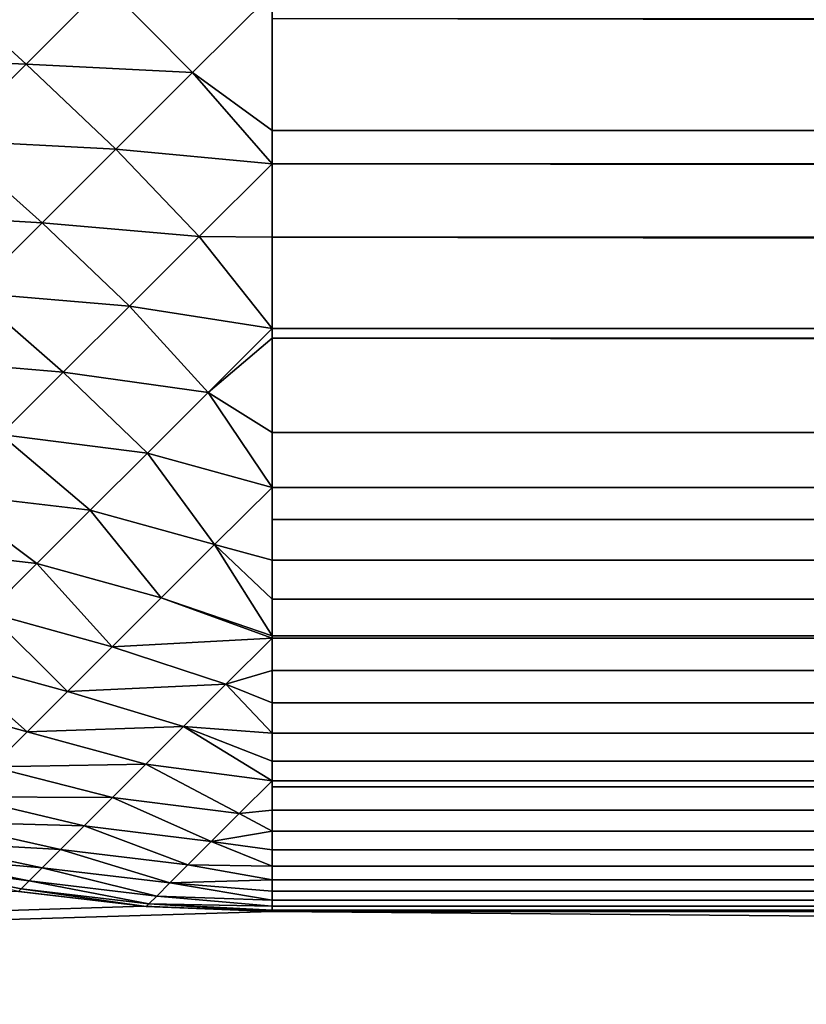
# Model space of a CAD drawing. Extents: x -226 to 226, y -900 to 900.
# Tile 102 of 256: x -41.55 to -40.45, y -879.13 to -877.75. Entities that reach past the tile are written whole.
import ezdxf

# ---------------------------------------------------------------- set-up
doc = ezdxf.new("R2010")
doc.units = 0
doc.header["$LTSCALE"] = 65.185185
for name, color, linetype in [('282', 7, 'CONTINUOUS'), ('298', 7, 'CONTINUOUS'), ('3', 7, 'CONTINUOUS'), ('310', 7, 'CONTINUOUS'), ('311', 7, 'CONTINUOUS'), ('34', 7, 'CONTINUOUS')]:
    doc.layers.add(name, color=color, linetype=linetype)

msp = doc.modelspace()

# ---------------------------------------------------------------- linework, layer by layer
at = {"layer": '282', "color": 7, "linetype": 'CONTINUOUS'}
for points in [[(41.2, -879), (-41.2, -879), (41.2, -879, -22.7), (41.2, -879)], [(41.2, -879, -22.7), (-41.2, -879), (-41.2, -879, -22.7), (41.2, -879, -22.7)]]:
    msp.add_3dface(points, dxfattribs=at)
at = {"layer": '298', "color": 7, "linetype": 'CONTINUOUS'}
for points in [[(-41.3805, -878.9929), (-41.5598, -878.9717), (-41.3805, -878.9929, -22.7), (-41.3805, -878.9929)], [(-41.3805, -878.9929, -22.7), (-41.5598, -878.9717), (-41.5568, -878.9722, -22.7), (-41.3805, -878.9929, -22.7)], [(-41.2, -879), (-41.3805, -878.9929), (-41.2, -879, -22.7), (-41.2, -879)], [(-41.2, -879, -22.7), (-41.3805, -878.9929), (-41.3772, -878.9932, -22.7), (-41.2, -879, -22.7)], [(-41.3772, -878.9932, -22.7), (-41.3805, -878.9929), (-41.3805, -878.9929, -22.7), (-41.3772, -878.9932, -22.7)]]:
    msp.add_3dface(points, dxfattribs=at)
at = {"layer": '3', "color": 7, "linetype": 'CONTINUOUS'}
for points in [[(-41.3805, -878.9929), (-74.25, -880), (-41.5598, -878.9717), (-41.3805, -878.9929)], [(-41.2, -879), (-74.25, -880), (-41.3805, -878.9929), (-41.2, -879)], [(74.25, -880), (-74.25, -880), (-41.2, -879), (74.25, -880)], [(41.2, -879), (74.25, -880), (-41.2, -879), (41.2, -879)]]:
    msp.add_3dface(points, dxfattribs=at)
at = {"layer": '310', "color": 7, "linetype": 'CONTINUOUS'}
for points in [[(-41.6766, -877.6882, -24.7214), (-41.546, -877.8083, -24.6854), (-41.7863, -877.7979, -24.6341), (-41.6766, -877.6882, -24.7214)], [(-41.4343, -877.6966, -24.7596), (-41.546, -877.8083, -24.6854), (-41.6766, -877.6882, -24.7214), (-41.4343, -877.6966, -24.7596)], [(-41.4343, -877.6966, -24.7596), (-41.3119, -877.8202, -24.7056), (-41.546, -877.8083, -24.6854), (-41.4343, -877.6966, -24.7596)], [(-41.2, -877.7086, -24.7671), (-41.3119, -877.8202, -24.7056), (-41.4343, -877.6966, -24.7596), (-41.2, -877.7086, -24.7671)], [(-41.2, -877.7086, -24.7671), (-41.2, -877.9017, -24.6611), (-41.3119, -877.8202, -24.7056), (-41.2, -877.7086, -24.7671)], [(-41.2, -877.7442, -24.7493), (-41.2, -877.9017, -24.6611), (-41.2, -877.7086, -24.7671), (-41.2, -877.7442, -24.7493)], [(-41.546, -877.8083, -24.6854), (-41.6533, -877.9156, -24.5992), (-41.7863, -877.7979, -24.6341), (-41.546, -877.8083, -24.6854)], [(-41.546, -877.8083, -24.6854), (-41.4197, -877.928, -24.6323), (-41.6533, -877.9156, -24.5992), (-41.546, -877.8083, -24.6854)], [(-41.3119, -877.8202, -24.7056), (-41.4197, -877.928, -24.6323), (-41.546, -877.8083, -24.6854), (-41.3119, -877.8202, -24.7056)], [(-41.3119, -877.8202, -24.7056), (-41.2, -877.9485, -24.6316), (-41.4197, -877.928, -24.6323), (-41.3119, -877.8202, -24.7056)], [(-41.2, -877.9017, -24.6611), (-41.2, -877.9485, -24.6316), (-41.3119, -877.8202, -24.7056), (-41.2, -877.9017, -24.6611)], [(-41.6533, -877.9156, -24.5992), (-41.5232, -878.0315, -24.5473), (-41.7555, -878.0178, -24.5014), (-41.6533, -877.9156, -24.5992)], [(-41.4197, -877.928, -24.6323), (-41.5232, -878.0315, -24.5473), (-41.6533, -877.9156, -24.5992), (-41.4197, -877.928, -24.6323)], [(-41.4197, -877.928, -24.6323), (-41.3027, -878.0508, -24.5587), (-41.5232, -878.0315, -24.5473), (-41.4197, -877.928, -24.6323)], [(-41.2, -877.9485, -24.6316), (-41.3027, -878.0508, -24.5587), (-41.4197, -877.928, -24.6323), (-41.2, -877.9485, -24.6316)], [(-41.2, -877.9485, -24.6316), (-41.2, -878.0519, -24.5607), (-41.3027, -878.0508, -24.5587), (-41.2, -877.9485, -24.6316)], [(-41.5232, -878.0315, -24.5473), (-41.6217, -878.13, -24.4513), (-41.7555, -878.0178, -24.5014), (-41.5232, -878.0315, -24.5473)], [(-41.5232, -878.0315, -24.5473), (-41.4006, -878.1486, -24.4752), (-41.6217, -878.13, -24.4513), (-41.5232, -878.0315, -24.5473)], [(-41.3027, -878.0508, -24.5587), (-41.4006, -878.1486, -24.4752), (-41.5232, -878.0315, -24.5473), (-41.3027, -878.0508, -24.5587)], [(-41.3027, -878.0508, -24.5587), (-41.2, -878.1803, -24.4603), (-41.4006, -878.1486, -24.4752), (-41.3027, -878.0508, -24.5587)], [(-41.2, -878.0519, -24.5607), (-41.2, -878.1803, -24.4603), (-41.3027, -878.0508, -24.5587), (-41.2, -878.0519, -24.5607)], [(-41.6217, -878.13, -24.4513), (-41.4937, -878.2417, -24.3813), (-41.7147, -878.223, -24.3448), (-41.6217, -878.13, -24.4513)], [(-41.4006, -878.1486, -24.4752), (-41.4937, -878.2417, -24.3813), (-41.6217, -878.13, -24.4513), (-41.4006, -878.1486, -24.4752)], [(-41.4006, -878.1486, -24.4752), (-41.2902, -878.2703, -24.3781), (-41.4937, -878.2417, -24.3813), (-41.4006, -878.1486, -24.4752)], [(-41.2, -878.1803, -24.4603), (-41.2902, -878.2703, -24.3781), (-41.4006, -878.1486, -24.4752), (-41.2, -878.1803, -24.4603)], [(-41.2, -878.1803, -24.4603), (-41.2, -878.1937, -24.4489), (-41.2902, -878.2703, -24.3781), (-41.2, -878.1803, -24.4603)], [(-41.2, -878.1937, -24.4489), (-41.2, -878.3263, -24.3263), (-41.2902, -878.2703, -24.3781), (-41.2, -878.1937, -24.4489)], [(-41.4937, -878.2417, -24.3813), (-41.5814, -878.3295, -24.2778), (-41.7147, -878.223, -24.3448), (-41.4937, -878.2417, -24.3813)], [(-41.4937, -878.2417, -24.3813), (-41.3755, -878.3556, -24.2869), (-41.5814, -878.3295, -24.2778), (-41.4937, -878.2417, -24.3813)], [(-41.2902, -878.2703, -24.3781), (-41.3755, -878.3556, -24.2869), (-41.4937, -878.2417, -24.3813), (-41.2902, -878.2703, -24.3781)], [(-41.2902, -878.2703, -24.3781), (-41.2, -878.4039, -24.245), (-41.3755, -878.3556, -24.2869), (-41.2902, -878.2703, -24.3781)], [(-41.2, -878.3263, -24.3263), (-41.2, -878.4039, -24.245), (-41.2902, -878.2703, -24.3781), (-41.2, -878.3263, -24.3263)], [(-41.5814, -878.3295, -24.2778), (-41.4558, -878.4359, -24.187), (-41.6633, -878.4114, -24.1651), (-41.5814, -878.3295, -24.2778)], [(-41.3755, -878.3556, -24.2869), (-41.4558, -878.4359, -24.187), (-41.5814, -878.3295, -24.2778), (-41.3755, -878.3556, -24.2869)], [(-41.3755, -878.3556, -24.2869), (-41.2812, -878.4842, -24.1491), (-41.4558, -878.4359, -24.187), (-41.3755, -878.3556, -24.2869)], [(-41.2, -878.4039, -24.245), (-41.2812, -878.4842, -24.1491), (-41.3755, -878.3556, -24.2869), (-41.2, -878.4039, -24.245)], [(-41.6633, -878.4114, -24.1651), (-41.5307, -878.5108, -24.079), (-41.739, -878.487, -24.0439), (-41.6633, -878.4114, -24.1651)], [(-41.4558, -878.4359, -24.187), (-41.5307, -878.5108, -24.079), (-41.6633, -878.4114, -24.1651), (-41.4558, -878.4359, -24.187)], [(-41.2, -878.4039, -24.245), (-41.2, -878.5062, -24.1239), (-41.2812, -878.4842, -24.1491), (-41.2, -878.4039, -24.245)], [(-41.2, -878.4489, -24.1937), (-41.2, -878.5062, -24.1239), (-41.2, -878.4039, -24.245), (-41.2, -878.4489, -24.1937)], [(-41.4558, -878.4359, -24.187), (-41.356, -878.559, -24.0452), (-41.5307, -878.5108, -24.079), (-41.4558, -878.4359, -24.187)], [(-41.2812, -878.4842, -24.1491), (-41.356, -878.559, -24.0452), (-41.4558, -878.4359, -24.187), (-41.2812, -878.4842, -24.1491)], [(-41.5307, -878.5108, -24.079), (-41.5997, -878.5798, -23.9635), (-41.739, -878.487, -24.0439), (-41.5307, -878.5108, -24.079)], [(-41.2812, -878.4842, -24.1491), (-41.2, -878.6124, -23.9778), (-41.356, -878.559, -24.0452), (-41.2812, -878.4842, -24.1491)], [(-41.2, -878.5607, -24.0519), (-41.2, -878.6124, -23.9778), (-41.2812, -878.4842, -24.1491), (-41.2, -878.5607, -24.0519)], [(-41.2, -878.5062, -24.1239), (-41.2, -878.5607, -24.0519), (-41.2812, -878.4842, -24.1491), (-41.2, -878.5062, -24.1239)], [(-41.5307, -878.5108, -24.079), (-41.425, -878.6281, -23.9337), (-41.5997, -878.5798, -23.9635), (-41.5307, -878.5108, -24.079)], [(-41.356, -878.559, -24.0452), (-41.425, -878.6281, -23.9337), (-41.5307, -878.5108, -24.079), (-41.356, -878.559, -24.0452)], [(-41.356, -878.559, -24.0452), (-41.2, -878.6155, -23.9732), (-41.425, -878.6281, -23.9337), (-41.356, -878.559, -24.0452)], [(-41.2, -878.6124, -23.9778), (-41.2, -878.6155, -23.9732), (-41.356, -878.559, -24.0452), (-41.2, -878.6124, -23.9778)], [(-41.5997, -878.5798, -23.9635), (-41.4879, -878.6909, -23.8151), (-41.6626, -878.6427, -23.8411), (-41.5997, -878.5798, -23.9635)], [(-41.425, -878.6281, -23.9337), (-41.4879, -878.6909, -23.8151), (-41.5997, -878.5798, -23.9635), (-41.425, -878.6281, -23.9337)], [(-41.2, -878.6155, -23.9732), (-41.2652, -878.6806, -23.8675), (-41.425, -878.6281, -23.9337), (-41.2, -878.6155, -23.9732)], [(-41.2, -878.6155, -23.9732), (-41.2, -878.6611, -23.9017), (-41.2652, -878.6806, -23.8675), (-41.2, -878.6155, -23.9732)], [(-41.425, -878.6281, -23.9337), (-41.2652, -878.6806, -23.8675), (-41.4879, -878.6909, -23.8151), (-41.425, -878.6281, -23.9337)], [(-41.6626, -878.6427, -23.8411), (-41.5443, -878.7473, -23.6901), (-41.7188, -878.6989, -23.7125), (-41.6626, -878.6427, -23.8411)], [(-41.4879, -878.6909, -23.8151), (-41.5443, -878.7473, -23.6901), (-41.6626, -878.6427, -23.8411), (-41.4879, -878.6909, -23.8151)], [(-41.2, -878.6611, -23.9017), (-41.2, -878.7067, -23.8238), (-41.2652, -878.6806, -23.8675), (-41.2, -878.6611, -23.9017)], [(-41.2652, -878.6806, -23.8675), (-41.3245, -878.7399, -23.7551), (-41.4879, -878.6909, -23.8151), (-41.2652, -878.6806, -23.8675)], [(-41.2652, -878.6806, -23.8675), (-41.2, -878.7493, -23.7442), (-41.3245, -878.7399, -23.7551), (-41.2652, -878.6806, -23.8675)], [(-41.2, -878.7067, -23.8238), (-41.2, -878.7493, -23.7442), (-41.2652, -878.6806, -23.8675), (-41.2, -878.7067, -23.8238)], [(-41.5443, -878.7473, -23.6901), (-41.5938, -878.7968, -23.5594), (-41.7188, -878.6989, -23.7125), (-41.5443, -878.7473, -23.6901)], [(-41.4879, -878.6909, -23.8151), (-41.3245, -878.7399, -23.7551), (-41.5443, -878.7473, -23.6901), (-41.4879, -878.6909, -23.8151)], [(-41.3245, -878.7399, -23.7551), (-41.3777, -878.7931, -23.6367), (-41.5443, -878.7473, -23.6901), (-41.3245, -878.7399, -23.7551)], [(-41.3245, -878.7399, -23.7551), (-41.2, -878.8162, -23.6009), (-41.3777, -878.7931, -23.6367), (-41.3245, -878.7399, -23.7551)], [(-41.2, -878.7887, -23.6629), (-41.2, -878.8162, -23.6009), (-41.3245, -878.7399, -23.7551), (-41.2, -878.7887, -23.6629)], [(-41.2, -878.7493, -23.7442), (-41.2, -878.7887, -23.6629), (-41.3245, -878.7399, -23.7551), (-41.2, -878.7493, -23.7442)], [(-41.5443, -878.7473, -23.6901), (-41.3777, -878.7931, -23.6367), (-41.5938, -878.7968, -23.5594), (-41.5443, -878.7473, -23.6901)], [(-41.5938, -878.7968, -23.5594), (-41.4244, -878.8398, -23.513), (-41.6361, -878.8391, -23.4238), (-41.5938, -878.7968, -23.5594)], [(-41.3777, -878.7931, -23.6367), (-41.4244, -878.8398, -23.513), (-41.5938, -878.7968, -23.5594), (-41.3777, -878.7931, -23.6367)], [(-41.3777, -878.7931, -23.6367), (-41.2464, -878.8623, -23.4824), (-41.4244, -878.8398, -23.513), (-41.3777, -878.7931, -23.6367)], [(-41.2, -878.8162, -23.6009), (-41.2464, -878.8623, -23.4824), (-41.3777, -878.7931, -23.6367), (-41.2, -878.8162, -23.6009)], [(-41.2, -878.8162, -23.6009), (-41.2, -878.8578, -23.4961), (-41.2464, -878.8623, -23.4824), (-41.2, -878.8162, -23.6009)], [(-41.2, -878.8249, -23.5802), (-41.2, -878.8578, -23.4961), (-41.2, -878.8162, -23.6009), (-41.2, -878.8249, -23.5802)], [(-41.6361, -878.8391, -23.4238), (-41.4643, -878.8797, -23.3847), (-41.6711, -878.8741, -23.2841), (-41.6361, -878.8391, -23.4238)], [(-41.4244, -878.8398, -23.513), (-41.4643, -878.8797, -23.3847), (-41.6361, -878.8391, -23.4238), (-41.4244, -878.8398, -23.513)], [(-41.4244, -878.8398, -23.513), (-41.2859, -878.9018, -23.3593), (-41.4643, -878.8797, -23.3847), (-41.4244, -878.8398, -23.513)], [(-41.2464, -878.8623, -23.4824), (-41.2859, -878.9018, -23.3593), (-41.4244, -878.8398, -23.513), (-41.2464, -878.8623, -23.4824)], [(-41.2464, -878.8623, -23.4824), (-41.2, -878.8874, -23.4107), (-41.2859, -878.9018, -23.3593), (-41.2464, -878.8623, -23.4824)], [(-41.2, -878.8578, -23.4961), (-41.2, -878.8874, -23.4107), (-41.2464, -878.8623, -23.4824), (-41.2, -878.8578, -23.4961)], [(-41.6711, -878.8741, -23.2841), (-41.4974, -878.9128, -23.2525), (-41.6986, -878.9016, -23.141), (-41.6711, -878.8741, -23.2841)], [(-41.4643, -878.8797, -23.3847), (-41.4974, -878.9128, -23.2525), (-41.6711, -878.8741, -23.2841), (-41.4643, -878.8797, -23.3847)], [(-41.4643, -878.8797, -23.3847), (-41.3185, -878.9344, -23.2322), (-41.4974, -878.9128, -23.2525), (-41.4643, -878.8797, -23.3847)], [(-41.2859, -878.9018, -23.3593), (-41.3185, -878.9344, -23.2322), (-41.4643, -878.8797, -23.3847), (-41.2859, -878.9018, -23.3593)], [(-41.2, -878.8874, -23.4107), (-41.2, -878.9136, -23.3243), (-41.2859, -878.9018, -23.3593), (-41.2, -878.8874, -23.4107)], [(-41.6986, -878.9016, -23.141), (-41.5232, -878.9386, -23.1172), (-41.7183, -878.9213, -22.9954), (-41.6986, -878.9016, -23.141)], [(-41.4974, -878.9128, -23.2525), (-41.5232, -878.9386, -23.1172), (-41.6986, -878.9016, -23.141), (-41.4974, -878.9128, -23.2525)], [(-41.2859, -878.9018, -23.3593), (-41.2, -878.9365, -23.2369), (-41.3185, -878.9344, -23.2322), (-41.2859, -878.9018, -23.3593)], [(-41.2, -878.9136, -23.3243), (-41.2, -878.9365, -23.2369), (-41.2859, -878.9018, -23.3593), (-41.2, -878.9136, -23.3243)], [(-41.7183, -878.9213, -22.9954), (-41.5418, -878.9572, -22.9794), (-41.7301, -878.9332, -22.8481), (-41.7183, -878.9213, -22.9954)], [(-41.5232, -878.9386, -23.1172), (-41.5418, -878.9572, -22.9794), (-41.7183, -878.9213, -22.9954), (-41.5232, -878.9386, -23.1172)], [(-41.4974, -878.9128, -23.2525), (-41.3441, -878.96, -23.102), (-41.5232, -878.9386, -23.1172), (-41.4974, -878.9128, -23.2525)], [(-41.3185, -878.9344, -23.2322), (-41.3441, -878.96, -23.102), (-41.4974, -878.9128, -23.2525), (-41.3185, -878.9344, -23.2322)], [(-41.553, -878.9684, -22.8401), (-41.5568, -878.9722, -22.7), (-41.7301, -878.9332, -22.8481), (-41.553, -878.9684, -22.8401)], [(-41.5418, -878.9572, -22.9794), (-41.553, -878.9684, -22.8401), (-41.7301, -878.9332, -22.8481), (-41.5418, -878.9572, -22.9794)], [(-41.5232, -878.9386, -23.1172), (-41.3624, -878.9784, -22.9693), (-41.5418, -878.9572, -22.9794), (-41.5232, -878.9386, -23.1172)], [(-41.3441, -878.96, -23.102), (-41.3624, -878.9784, -22.9693), (-41.5232, -878.9386, -23.1172), (-41.3441, -878.96, -23.102)], [(-41.3185, -878.9344, -23.2322), (-41.2, -878.9558, -23.1487), (-41.3441, -878.96, -23.102), (-41.3185, -878.9344, -23.2322)], [(-41.2, -878.9365, -23.2369), (-41.2, -878.9558, -23.1487), (-41.3185, -878.9344, -23.2322), (-41.2, -878.9365, -23.2369)], [(-41.5418, -878.9572, -22.9794), (-41.3735, -878.9895, -22.8351), (-41.553, -878.9684, -22.8401), (-41.5418, -878.9572, -22.9794)], [(-41.3624, -878.9784, -22.9693), (-41.3735, -878.9895, -22.8351), (-41.5418, -878.9572, -22.9794), (-41.3624, -878.9784, -22.9693)], [(-41.3441, -878.96, -23.102), (-41.2, -878.9841, -22.9703), (-41.3624, -878.9784, -22.9693), (-41.3441, -878.96, -23.102)], [(-41.2, -878.9558, -23.1487), (-41.2, -878.9717, -23.0598), (-41.3441, -878.96, -23.102), (-41.2, -878.9558, -23.1487)], [(-41.2, -878.9717, -23.0598), (-41.2, -878.9841, -22.9703), (-41.3441, -878.96, -23.102), (-41.2, -878.9717, -23.0598)], [(-41.3805, -878.9929, -22.7), (-41.5568, -878.9722, -22.7), (-41.553, -878.9684, -22.8401), (-41.3805, -878.9929, -22.7)], [(-41.3772, -878.9932, -22.7), (-41.3805, -878.9929, -22.7), (-41.553, -878.9684, -22.8401), (-41.3772, -878.9932, -22.7)], [(-41.3735, -878.9895, -22.8351), (-41.3772, -878.9932, -22.7), (-41.553, -878.9684, -22.8401), (-41.3735, -878.9895, -22.8351)], [(-41.3624, -878.9784, -22.9693), (-41.2, -878.9929, -22.8805), (-41.3735, -878.9895, -22.8351), (-41.3624, -878.9784, -22.9693)], [(-41.2, -878.9841, -22.9703), (-41.2, -878.9929, -22.8805), (-41.3624, -878.9784, -22.9693), (-41.2, -878.9841, -22.9703)], [(-41.2, -879, -22.7), (-41.3772, -878.9932, -22.7), (-41.3735, -878.9895, -22.8351), (-41.2, -879, -22.7)], [(-41.2, -878.9982, -22.7903), (-41.2, -879, -22.7), (-41.3735, -878.9895, -22.8351), (-41.2, -878.9982, -22.7903)], [(-41.2, -878.9929, -22.8805), (-41.2, -878.9982, -22.7903), (-41.3735, -878.9895, -22.8351), (-41.2, -878.9929, -22.8805)]]:
    msp.add_3dface(points, dxfattribs=at)
at = {"layer": '311', "color": 7, "linetype": 'CONTINUOUS'}
for points in [[(-41.2, -877.9017, -24.6611), (-41.2, -877.7442, -24.7493), (41.2, -877.9017, -24.6611), (-41.2, -877.9017, -24.6611)], [(41.2, -877.9017, -24.6611), (-41.2, -877.7442, -24.7493), (41.2, -877.7442, -24.7493), (41.2, -877.9017, -24.6611)], [(-41.2, -877.9485, -24.6316), (-41.2, -877.9017, -24.6611), (41.2, -877.9443, -24.6344), (-41.2, -877.9485, -24.6316)], [(41.2, -877.9443, -24.6344), (-41.2, -877.9017, -24.6611), (41.2, -877.9017, -24.6611), (41.2, -877.9443, -24.6344)], [(41.2, -878.0519, -24.5607), (-41.2, -877.9485, -24.6316), (41.2, -877.9443, -24.6344), (41.2, -878.0519, -24.5607)], [(-41.2, -878.0519, -24.5607), (-41.2, -877.9485, -24.6316), (41.2, -878.0519, -24.5607), (-41.2, -878.0519, -24.5607)], [(-41.2, -878.1803, -24.4603), (-41.2, -878.0519, -24.5607), (41.2, -878.1763, -24.4637), (-41.2, -878.1803, -24.4603)], [(41.2, -878.1763, -24.4637), (-41.2, -878.0519, -24.5607), (41.2, -878.0519, -24.5607), (41.2, -878.1763, -24.4637)], [(41.2, -878.1937, -24.4489), (-41.2, -878.1803, -24.4603), (41.2, -878.1763, -24.4637), (41.2, -878.1937, -24.4489)], [(-41.2, -878.1937, -24.4489), (-41.2, -878.1803, -24.4603), (41.2, -878.1937, -24.4489), (-41.2, -878.1937, -24.4489)], [(-41.2, -878.3263, -24.3263), (-41.2, -878.1937, -24.4489), (41.2, -878.3263, -24.3263), (-41.2, -878.3263, -24.3263)], [(41.2, -878.3263, -24.3263), (-41.2, -878.1937, -24.4489), (41.2, -878.1937, -24.4489), (41.2, -878.3263, -24.3263)], [(-41.2, -878.4039, -24.245), (-41.2, -878.3263, -24.3263), (41.2, -878.4, -24.2492), (-41.2, -878.4039, -24.245)], [(41.2, -878.4, -24.2492), (-41.2, -878.3263, -24.3263), (41.2, -878.3263, -24.3263), (41.2, -878.4, -24.2492)], [(41.2, -878.4489, -24.1937), (-41.2, -878.4039, -24.245), (41.2, -878.4, -24.2492), (41.2, -878.4489, -24.1937)], [(-41.2, -878.4489, -24.1937), (-41.2, -878.4039, -24.245), (41.2, -878.4489, -24.1937), (-41.2, -878.4489, -24.1937)], [(-41.2, -878.5062, -24.1239), (-41.2, -878.4489, -24.1937), (41.2, -878.5062, -24.1239), (-41.2, -878.5062, -24.1239)], [(41.2, -878.5062, -24.1239), (-41.2, -878.4489, -24.1937), (41.2, -878.4489, -24.1937), (41.2, -878.5062, -24.1239)], [(-41.2, -878.5607, -24.0519), (-41.2, -878.5062, -24.1239), (41.2, -878.5607, -24.0519), (-41.2, -878.5607, -24.0519)], [(41.2, -878.5607, -24.0519), (-41.2, -878.5062, -24.1239), (41.2, -878.5062, -24.1239), (41.2, -878.5607, -24.0519)], [(-41.2, -878.6124, -23.9778), (-41.2, -878.5607, -24.0519), (41.2, -878.6124, -23.9778), (-41.2, -878.6124, -23.9778)], [(41.2, -878.6124, -23.9778), (-41.2, -878.5607, -24.0519), (41.2, -878.5607, -24.0519), (41.2, -878.6124, -23.9778)], [(-41.2, -878.6155, -23.9732), (-41.2, -878.6124, -23.9778), (41.2, -878.6611, -23.9017), (-41.2, -878.6155, -23.9732)], [(41.2, -878.6611, -23.9017), (-41.2, -878.6124, -23.9778), (41.2, -878.6124, -23.9778), (41.2, -878.6611, -23.9017)], [(-41.2, -878.6611, -23.9017), (-41.2, -878.6155, -23.9732), (41.2, -878.6611, -23.9017), (-41.2, -878.6611, -23.9017)], [(-41.2, -878.7067, -23.8238), (-41.2, -878.6611, -23.9017), (41.2, -878.7067, -23.8238), (-41.2, -878.7067, -23.8238)], [(41.2, -878.7067, -23.8238), (-41.2, -878.6611, -23.9017), (41.2, -878.6611, -23.9017), (41.2, -878.7067, -23.8238)], [(-41.2, -878.7493, -23.7442), (-41.2, -878.7067, -23.8238), (41.2, -878.7493, -23.7442), (-41.2, -878.7493, -23.7442)], [(41.2, -878.7493, -23.7442), (-41.2, -878.7067, -23.8238), (41.2, -878.7067, -23.8238), (41.2, -878.7493, -23.7442)], [(-41.2, -878.7887, -23.6629), (-41.2, -878.7493, -23.7442), (41.2, -878.7887, -23.6629), (-41.2, -878.7887, -23.6629)], [(41.2, -878.7887, -23.6629), (-41.2, -878.7493, -23.7442), (41.2, -878.7493, -23.7442), (41.2, -878.7887, -23.6629)], [(-41.2, -878.8162, -23.6009), (-41.2, -878.7887, -23.6629), (41.2, -878.8128, -23.609), (-41.2, -878.8162, -23.6009)], [(41.2, -878.8128, -23.609), (-41.2, -878.7887, -23.6629), (41.2, -878.7887, -23.6629), (41.2, -878.8128, -23.609)], [(41.2, -878.8249, -23.5802), (-41.2, -878.8162, -23.6009), (41.2, -878.8128, -23.609), (41.2, -878.8249, -23.5802)], [(-41.2, -878.8249, -23.5802), (-41.2, -878.8162, -23.6009), (41.2, -878.8249, -23.5802), (-41.2, -878.8249, -23.5802)], [(-41.2, -878.8578, -23.4961), (-41.2, -878.8249, -23.5802), (41.2, -878.8578, -23.4961), (-41.2, -878.8578, -23.4961)], [(41.2, -878.8578, -23.4961), (-41.2, -878.8249, -23.5802), (41.2, -878.8249, -23.5802), (41.2, -878.8578, -23.4961)], [(-41.2, -878.8874, -23.4107), (-41.2, -878.8578, -23.4961), (41.2, -878.8874, -23.4107), (-41.2, -878.8874, -23.4107)], [(41.2, -878.8874, -23.4107), (-41.2, -878.8578, -23.4961), (41.2, -878.8578, -23.4961), (41.2, -878.8874, -23.4107)], [(-41.2, -878.9136, -23.3243), (-41.2, -878.8874, -23.4107), (41.2, -878.9136, -23.3243), (-41.2, -878.9136, -23.3243)], [(41.2, -878.9136, -23.3243), (-41.2, -878.8874, -23.4107), (41.2, -878.8874, -23.4107), (41.2, -878.9136, -23.3243)], [(-41.2, -878.9365, -23.2369), (-41.2, -878.9136, -23.3243), (41.2, -878.9365, -23.2369), (-41.2, -878.9365, -23.2369)], [(41.2, -878.9365, -23.2369), (-41.2, -878.9136, -23.3243), (41.2, -878.9136, -23.3243), (41.2, -878.9365, -23.2369)], [(-41.2, -878.9558, -23.1487), (-41.2, -878.9365, -23.2369), (41.2, -878.9558, -23.1487), (-41.2, -878.9558, -23.1487)], [(41.2, -878.9558, -23.1487), (-41.2, -878.9365, -23.2369), (41.2, -878.9365, -23.2369), (41.2, -878.9558, -23.1487)], [(-41.2, -878.9717, -23.0598), (-41.2, -878.9558, -23.1487), (41.2, -878.9717, -23.0598), (-41.2, -878.9717, -23.0598)], [(41.2, -878.9717, -23.0598), (-41.2, -878.9558, -23.1487), (41.2, -878.9558, -23.1487), (41.2, -878.9717, -23.0598)], [(-41.2, -878.9841, -22.9703), (-41.2, -878.9717, -23.0598), (41.2, -878.9841, -22.9703), (-41.2, -878.9841, -22.9703)], [(41.2, -878.9841, -22.9703), (-41.2, -878.9717, -23.0598), (41.2, -878.9717, -23.0598), (41.2, -878.9841, -22.9703)], [(-41.2, -878.9929, -22.8805), (-41.2, -878.9841, -22.9703), (41.2, -878.9929, -22.8805), (-41.2, -878.9929, -22.8805)], [(41.2, -878.9929, -22.8805), (-41.2, -878.9841, -22.9703), (41.2, -878.9841, -22.9703), (41.2, -878.9929, -22.8805)], [(-41.2, -878.9982, -22.7903), (-41.2, -878.9929, -22.8805), (41.2, -878.9982, -22.7903), (-41.2, -878.9982, -22.7903)], [(41.2, -878.9982, -22.7903), (-41.2, -878.9929, -22.8805), (41.2, -878.9929, -22.8805), (41.2, -878.9982, -22.7903)], [(41.2, -879, -22.7), (-41.2, -879, -22.7), (-41.2, -878.9982, -22.7903), (41.2, -879, -22.7)], [(41.2, -879, -22.7), (-41.2, -878.9982, -22.7903), (41.2, -878.9982, -22.7903), (41.2, -879, -22.7)]]:
    msp.add_3dface(points, dxfattribs=at)
at = {"layer": '34', "color": 7, "linetype": 'CONTINUOUS'}
for points in [[(-43.75, -900, 6.9), (-37.25, -900, 6.9), (-37.25, 900, 6.9), (-43.75, -900, 6.9)], [(-43.75, -900, 6.9), (-37.25, 900, 6.9), (-43.75, 900, 6.9), (-43.75, -900, 6.9)]]:
    msp.add_3dface(points, dxfattribs=at)

doc.saveas('drawing.dxf')
